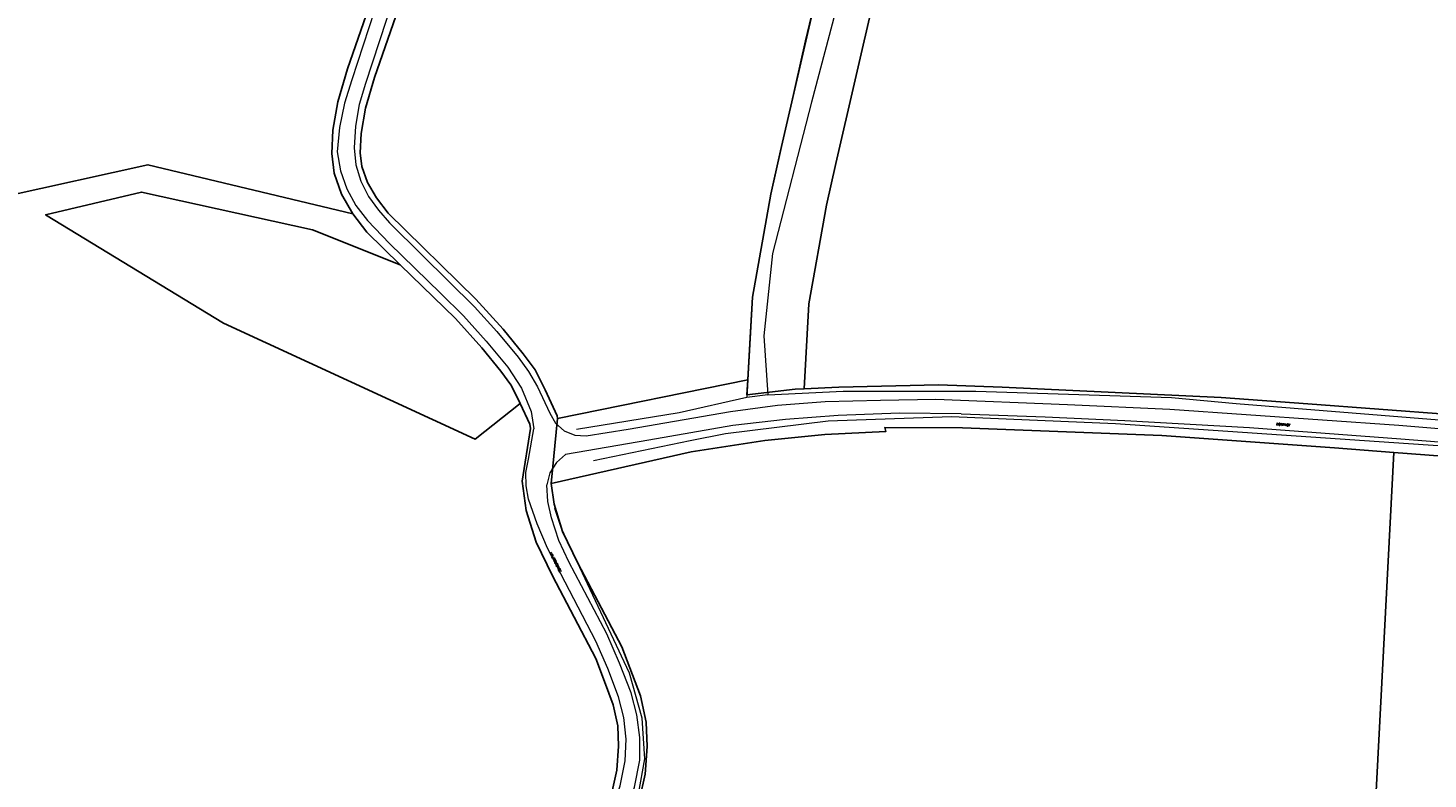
# Model space of a CAD drawing. Header units: metres. Extents: x 190798 to 192239, y 307689 to 310000.
# Tile 4 of 107: x 191069 to 191315, y 308858 to 308990. Entities that reach past the tile are written whole.
import ezdxf
from ezdxf.lldxf.tags import DXFTag

# ---------------------------------------------------------------- set-up
doc = ezdxf.new("R2010")
doc.units = ezdxf.units.M
doc.layers.add('PH-BEST-KADASTRALE-GRENS', color=150, linetype='KG-KADASTRAAL-SO')
doc.layers.add('PH-BEST-KANTVERHARDING', color=253, linetype='Continuous', lineweight=9)
doc.layers.add('PH-BEST-STAATNAAM', color=2, linetype='Continuous', lineweight=9)
doc.styles.add('ROMANS', font='romans.shx')
doc.styles.get("Standard").update_dxf_attribs({"font": 'arial.ttf'})
tags = doc.linetypes.add('KG-KADASTRAAL-SO', pattern='A,5.5,-2,["K",Standard,S=1.8,R=0,X=0,Y=-0.9],-2,5.5,-2,[5,NLCS.SHX,S=0.75,R=0,X=0,Y=0],-2', length=19).pattern_tags.tags
tags[6] = DXFTag(74, 10)

msp = doc.modelspace()

# ---------------------------------------------------------------- linework, layer by layer
at = {"layer": 'PH-BEST-KADASTRALE-GRENS'}
for p, q in [((191195.64, 308928.49), (191162.16, 308921.68)), ((191162.16, 308921.68), (191161.01, 308910.23)), ((191300.83, 308751.88), (191309.39, 308915.73))]:
    msp.add_line(p, q, dxfattribs=at)
at = {"layer": 'PH-BEST-KADASTRALE-GRENS', "ltscale": 0.2, "flags": 128}
for points in [[(191130.61, 309000), (191128.9, 308994.07), (191125.14, 308983.29), (191123.45, 308977.49), (191122.58, 308972.46), (191122.4, 308968.35), (191122.78, 308964.94), (191124.09, 308961.19), (191126.09, 308957.74)], [(191162.16, 308921.68), (191162.08, 308922.17), (191159.97, 308926.76), (191158.21, 308930.27), (191156.09, 308933.1), (191152.59, 308937.43), (191147.77, 308942.75), (191132.33, 308957.87), (191130.25, 308960.54), (191128.66, 308963.28), (191127.69, 308966.06), (191127.41, 308968.52), (191127.56, 308971.92), (191128.33, 308976.36), (191129.91, 308981.77), (191133.66, 308992.54), (191135.81, 309000)], [(191195.64, 308928.49), (191196, 308934.89), (191196.46, 308943.08), (191199.7, 308961.23), (191201.41, 308968.84), (191208.18, 308998.37), (191208.57, 309000)], [(191218.85, 309000), (191217.93, 308996.16), (191211.15, 308966.59), (191209.5, 308959.25), (191206.41, 308941.92), (191205.56, 308926.94)], [(191065.06, 308960.85), (191090.03, 308966.39), (191126.09, 308957.74)], [(191155.58, 308924.32), (191147.64, 308918.07), (191103.33, 308938.48), (191072.01, 308957.59), (191088.87, 308961.58), (191118.99, 308954.92), (191134.45, 308948.79)], [(191126.09, 308957.74), (191128.59, 308954.53), (191134.45, 308948.79)], [(191134.45, 308948.79), (191144.16, 308939.29), (191148.79, 308934.17), (191152.15, 308930.02), (191153.94, 308927.62), (191155.45, 308924.61), (191155.58, 308924.32)], [(191205.56, 308926.94), (191211.68, 308927.24), (191229.2, 308927.65), (191240.4, 308927.24), (191278.97, 308925.38), (191294.25, 308924.3), (191331.74, 308921.45), (191350.42, 308920.11), (191390.24, 308917.66), (191452.15, 308914.01), (191497.97, 308911.64), (191537.56, 308910.57), (191547.19, 308910.89), (191604.9, 308929.1), (191618.01, 308933.88), (191643.4, 308943.48), (191659.83, 308948.83)], [(191195.64, 308928.49), (191195.48, 308925.85), (191203.99, 308926.87), (191205.56, 308926.94)], [(191155.58, 308924.32), (191157.25, 308920.71), (191157.37, 308919.95), (191155.9, 308910.66), (191156.63, 308905.52), (191158.38, 308899.93), (191161.25, 308894.02), (191168.87, 308879.43), (191170.42, 308875.4), (191171.95, 308871.28), (191172.75, 308867.58), (191172.89, 308864.01), (191172.59, 308859.77), (191171.75, 308856.06), (191170.66, 308853.16)], [(191161.01, 308910.23), (191185.68, 308915.82), (191198.61, 308917.81), (191209.18, 308918.88), (191219.93, 308919.4), (191219.75, 308920.09), (191233.43, 308920.03), (191268.52, 308918.71), (191298.93, 308916.53), (191309.39, 308915.73)], [(191309.39, 308915.73), (191348.28, 308912.76), (191348.1, 308910.74), (191358.16, 308909.92)], [(191161.01, 308910.23), (191161.53, 308906.62), (191163.04, 308901.78), (191165.73, 308896.24), (191173.44, 308881.48), (191176.75, 308872.88), (191177.73, 308868.19), (191177.9, 308863.93), (191177.55, 308859.03), (191176.55, 308854.62), (191174.97, 308850.4), (191172.99, 308846.62), (191168.85, 308841.45), (191162.33, 308834.76), (191149.55, 308823.45), (191144.59, 308819.14), (191142.55, 308816.8), (191140.62, 308813.69), (191139.34, 308810.83), (191138.59, 308807.09), (191138.15, 308804.46), (191138.46, 308799.46), (191139.37, 308783.75), (191140, 308772.81), (191140, 308764.26), (191139.64, 308757.83), (191139.28, 308753.61), (191138.36, 308749.41), (191137.33, 308745.18)]]:
    msp.add_lwpolyline(points, dxfattribs=at)
at = {"layer": 'PH-BEST-KANTVERHARDING', "color": 8}
for p, q in [((191158.64, 308927.26), (191160.79, 308922.63)), ((191199.15, 308925.87), (191195.46, 308925.41)), ((191157.51, 308922.95), (191157.95, 308919.91)), ((191157, 308914.56), (191157.95, 308919.91)), ((191168.88, 308882.51), (191160.38, 308898.88)), ((191170.8, 308883.79), (191164.13, 308896.44))]:
    msp.add_line(p, q, dxfattribs=at)
for points in [[(191241.66, 309072.85), (191229.55, 309075.26), (191224.93, 309063), (191216.41, 309032.82), (191205.76, 308988.23), (191199.7, 308961.23), (191196.46, 308943.08), (191195.46, 308925.41)], [(191241.66, 309072.85), (191234.47, 309072.25), (191232.77, 309071.91), (191232.2, 309071.22), (191231.65, 309070.25), (191225.23, 309048.86), (191219.13, 309023.82), (191206.83, 308977.42), (191199.96, 308950.79), (191198.49, 308936.24), (191199.15, 308925.87)], [(191133.4, 309005.53), (191130.92, 308996.66), (191125.93, 308981.38)], [(191135.92, 309005.2), (191133.18, 308995.6), (191128.31, 308980.71)], [(191125.93, 308981.38), (191124.63, 308977.24), (191123.76, 308972.98), (191123.35, 308968.66)], [(191128.31, 308980.71), (191127.24, 308977.01), (191126.57, 308973.22), (191126.32, 308969.38)], [(191126.32, 308969.38), (191126.65, 308966.39), (191127.5, 308963.5), (191128.84, 308960.81), (191130.63, 308958.4)], [(191123.35, 308968.66), (191123.93, 308965.35), (191125.03, 308962.18), (191126.63, 308959.23), (191128.68, 308956.57)], [(191130.63, 308958.4), (191132.55, 308956.19), (191138.29, 308950.45), (191147.49, 308941.37)], [(191128.68, 308956.57), (191132.56, 308952.51), (191141.53, 308943.76), (191145.56, 308939.81)], [(191145.56, 308939.81), (191149.57, 308935.35), (191153.39, 308930.72)], [(191147.49, 308941.37), (191151.46, 308937.05), (191155.19, 308932.53)], [(191155.19, 308932.53), (191157.03, 308929.97), (191158.64, 308927.26)], [(191153.39, 308930.72), (191155.8, 308927.02), (191157.51, 308922.95)], [(191195.46, 308925.41), (191183.58, 308922.72), (191165.47, 308919.79)], [(191199.15, 308925.87), (191212.41, 308926.5), (191235.79, 308926.53), (191270.22, 308925.39), (191281.6, 308924.36), (191348, 308918.98), (191391.56, 308916.31), (191417.47, 308914.99), (191452.06, 308912.91), (191479.06, 308911.3), (191504.77, 308910), (191519.28, 308909.53), (191525.67, 308909.03), (191540.03, 308908.97), (191551.89, 308909.55), (191563.34, 308911.19), (191564.6, 308911.62)], [(191209.24, 308924.67), (191218.99, 308924.96), (191228.75, 308925.12)], [(191228.75, 308925.12), (191251.96, 308924.17), (191269.96, 308923.34), (191310.26, 308920.52), (191324.32, 308919.34), (191338.92, 308918.44), (191352.57, 308917.53), (191371.67, 308915.95), (191385.86, 308914.85), (191404.22, 308913.74), (191422.96, 308912.54), (191440.51, 308911.65), (191459.19, 308910.72), (191497.01, 308908.72), (191516.2, 308907.83), (191528.15, 308907.16), (191542.65, 308906.79), (191549.03, 308906.91)], [(191160.79, 308922.63), (191161.79, 308920.88), (191163.3, 308919.55), (191165.16, 308918.78), (191167.17, 308918.66)], [(191167.17, 308918.66), (191174.59, 308919.82), (191192.57, 308922.93)], [(191192.57, 308922.93), (191200.88, 308924.04), (191209.24, 308924.67)], [(191233.18, 308922.54), (191222.37, 308922.64), (191211.57, 308922.22)], [(191233.18, 308922.54), (191248.02, 308922.01), (191262.05, 308921.35), (191283.96, 308920.11), (191310.63, 308918.1), (191324.02, 308917.06), (191338.85, 308916.02), (191351.46, 308914.92)], [(191192.98, 308920.46), (191178.24, 308917.87), (191163.57, 308915.34)], [(191168.46, 308914.28), (191185.51, 308917.81), (191191.69, 308919.08), (191209.77, 308921.31), (191231.53, 308922.03), (191260.41, 308920.84), (191309.41, 308917.5), (191322.35, 308916.57), (191349.36, 308914.61)], [(191211.57, 308922.22), (191202.26, 308921.5), (191192.98, 308920.46)], [(191163.57, 308915.34), (191161.93, 308913.94), (191160.79, 308912.12), (191160.23, 308910.04)], [(191157.05, 308907.52), (191156.6, 308909.85), (191156.58, 308912.22), (191157, 308914.56)], [(191161.05, 308904.22), (191160.43, 308907.1), (191160.23, 308910.04)], [(191141.18, 308815.79), (191145.99, 308821.91), (191162.2, 308835.79), (191170.6, 308844.12), (191174.22, 308849.98), (191176.38, 308855.56), (191177.53, 308861.77), (191177.04, 308868.91), (191174.82, 308876.86), (191162.86, 308902.34), (191161.65, 308905.83)], [(191160.38, 308898.88), (191158.54, 308903.14), (191157.05, 308907.52)], [(191164.13, 308896.44), (191162.35, 308900.24), (191161.05, 308904.22)], [(191175.1, 308873.37), (191173.05, 308878.62), (191170.8, 308883.79)], [(191172.86, 308872.69), (191171.01, 308877.65), (191168.88, 308882.51)], [(191176.64, 308861.53), (191176.62, 308865.53), (191176.1, 308869.5), (191175.1, 308873.37)], [(191174.06, 308861.42), (191174.25, 308865.23), (191173.84, 308869.01), (191172.86, 308872.69)], [(191169.8, 308848.63), (191171.74, 308852.71), (191173.17, 308857), (191174.06, 308861.42)], [(191171.98, 308847.75), (191174.11, 308852.14), (191175.67, 308856.75), (191176.64, 308861.53)]]:
    msp.add_lwpolyline(points, dxfattribs=at)

# ---------------------------------------------------------------- texts
at = {"layer": 'PH-BEST-STAATNAAM', "style": 'ROMANS'}
for s, rotation, p in [('DORPHOF', 355.3553, (191288.68, 308920.52)), ('KRIJTROTSWEG', 297.4358, (191160.71, 308898))]:
    msp.add_text(s, height=0.4, rotation=rotation, dxfattribs=at).set_placement(p)

doc.saveas('drawing.dxf')
